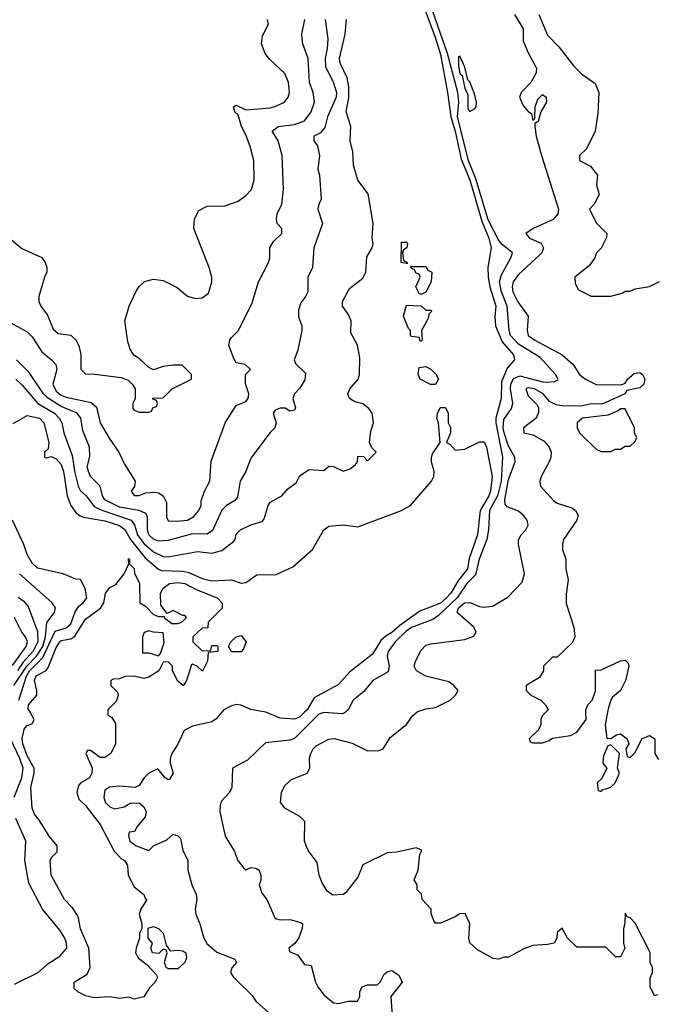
# Model space of a CAD drawing. Header units: inches. Extents: x 2380053 to 2584298, y 380219 to 546618.
# Tile 45 of 256: x 2411859 to 2414473, y 468798 to 472849. Entities that reach past the tile are written whole.
import ezdxf

# ---------------------------------------------------------------- set-up
doc = ezdxf.new("R2010")
doc.units = ezdxf.units.IN
doc.header["$MEASUREMENT"] = 0
doc.layers.add('C4416', color=7, linetype='Continuous')
doc.layers.add('C4417', color=7, linetype='Continuous')

msp = doc.modelspace()

# ---------------------------------------------------------------- linework, layer by layer
at = {"layer": 'C4416', "color": 2}
for points, elevation in [([(2412222, 470000), (2412222, 469990), (2412238, 469978), (2412253.7, 469953.7), (2412254, 469870), (2412234, 469830), (2412210, 469813.2), (2412190, 469814), (2412150, 469842), (2412138, 469842), (2412132, 469830), (2412157.3, 469770), (2412155.5, 469750), (2412146, 469730), (2412110.7, 469709.3), (2412101.4, 469698.6), (2412094, 469670), (2412102, 469642), (2412130, 469616), (2412190, 469538.8), (2412247.9, 469427.9), (2412277.5, 469397.5), (2412290.8, 469390), (2412302.8, 469370), (2412306, 469330), (2412330, 469282), (2412370, 469250.8), (2412375.3, 469235.3), (2412382, 469230), (2412358, 469190), (2412351.3, 469170), (2412362, 469130), (2412362, 469110), (2412352, 469090), (2412352, 469070), (2412338, 469030), (2412336, 469010), (2412347.9, 468987.9), (2412382, 468962), (2412421, 468921), (2412426, 468910), (2412416, 468890), (2412393.2, 468866.8), (2412370, 468829.5), (2412330, 468819), (2412310, 468828), (2412270, 468822), (2412229.1, 468829.1), (2412165.6, 468825.6), (2412130, 468834), (2412098, 468850), (2412084, 468864), (2412084, 468890), (2412137, 468923), (2412149.2, 468950), (2412143.7, 469030), (2412110, 469108.7), (2412099.6, 469159.6), (2412075.9, 469195.9), (2412043.7, 469230), (2411989.4, 469330), (2411984, 469390), (2411990, 469402), (2412014, 469426), (2412014, 469450), (2411981.2, 469490), (2411938.6, 469558.6), (2411920.2, 469580.2), (2411910, 469606), (2411905.1, 469690), (2411919.5, 469750), (2411919.5, 469770), (2411890, 469820.9), (2411871.8, 469870), (2411869.7, 469890), (2411877.2, 469930), (2411890, 469946), (2411910, 469952), (2411919, 469970), (2411902, 470000)], 58), ([(2412690.5, 470000), (2412667, 469973), (2412650, 469960.9), (2412570, 469942.9), (2412535.5, 469924.5), (2412510, 469868.7), (2412484.7, 469830), (2412478, 469810), (2412478, 469790), (2412490.7, 469749.3), (2412476, 469724), (2412470, 469722), (2412458, 469730), (2412427.3, 469767.3), (2412390, 469748.7), (2412371.3, 469730), (2412350, 469698), (2412334, 469690), (2412270, 469696), (2412228.1, 469691.9), (2412210, 469679), (2412204.9, 469650), (2412211, 469630), (2412230, 469611), (2412250, 469602.8), (2412289.1, 469610.9), (2412313.6, 469626.4), (2412350, 469626.8), (2412370.5, 469610.5), (2412378.8, 469590), (2412376, 469570), (2412342, 469530), (2412331.1, 469508.9), (2412310, 469506), (2412306.4, 469493.6), (2412312, 469470), (2412338, 469450), (2412390, 469431.3), (2412409.4, 469450.6), (2412464.8, 469475.2), (2412490, 469498), (2412510, 469491.3), (2412521, 469481), (2412530.9, 469430.9), (2412551.1, 469391.1), (2412551, 469350), (2412567.3, 469290), (2412584.9, 469250), (2412587.7, 469230), (2412580.7, 469190), (2412584, 469170), (2412600.5, 469130), (2412617.1, 469070), (2412629, 469049), (2412670, 469012.7), (2412743.6, 468983.6), (2412751.3, 468970), (2412731.1, 468948.9), (2412726, 468930), (2412738.8, 468910), (2412814.8, 468834.8), (2412830, 468812), (2412883.6, 468763.6)], 62), ([(2413199.6, 470000), (2413186.8, 469993.2), (2413110, 469999.3), (2413090, 469992), (2412990, 469891.6), (2412970, 469884.5), (2412870, 469874), (2412796.8, 469803.2), (2412734, 469770), (2412732, 469690), (2412722, 469670), (2412687.3, 469632.7), (2412683.5, 469616.5), (2412682.8, 469590), (2412704.7, 469490), (2412741, 469430), (2412756, 469390), (2412779.8, 469359.8), (2412790, 469351.3), (2412810, 469361), (2412830, 469358.8), (2412844.7, 469350), (2412850.7, 469330), (2412850.6, 469309.4), (2412844.7, 469290), (2412855.3, 469255.3), (2412876, 469230), (2412910, 469152), (2412930, 469146), (2412970, 469146.8), (2413015.3, 469135.3), (2413022, 469130), (2413021, 469110), (2413007.5, 469072.5), (2412991, 469049), (2412966, 469030), (2412970, 469014), (2413002, 469002), (2413030, 468962), (2413058, 468958), (2413076, 468890), (2413086, 468870), (2413110, 468838), (2413150, 468804.7), (2413170, 468802), (2413210, 468811.3), (2413248, 468812), (2413258, 468830), (2413258, 468850), (2413268, 468870), (2413290, 468878), (2413330, 468878), (2413342, 468890), (2413358, 468922), (2413370, 468932), (2413390, 468938), (2413418, 468918), (2413432, 468890), (2413386, 468830), (2413391, 468750)], 66), ([(2413030.9, 470000), (2413010, 469979.6), (2412990, 469971.6), (2412930, 469975.6), (2412871.3, 470000)], 62), ([(2414482, 468838), (2414470, 468834), (2414452, 468870), (2414452.7, 468907.3), (2414462, 468930), (2414462, 468950), (2414452, 468970), (2414451.6, 469011.6), (2414390, 469132), (2414370, 469154), (2414358, 469158), (2414350, 469174), (2414348.4, 469131.6), (2414342, 469110), (2414342, 469050), (2414348, 469030), (2414330, 468994), (2414310, 468994), (2414270, 469034), (2414150, 469034), (2414112, 469070), (2414090, 469112), (2414070, 469094), (2414069, 469070), (2414058, 469050), (2414030, 469044), (2413970, 469041), (2413933.2, 469026.8), (2413870, 468992), (2413850, 468992), (2413830, 468984.7), (2413806.8, 468986.8), (2413742, 469022), (2413711.1, 469051.1), (2413706, 469070), (2413711, 469131), (2413692, 469172), (2413670, 469171.3), (2413650, 469158), (2413590, 469132), (2413570, 469132), (2413562, 469142), (2413551.6, 469171.6), (2413551.3, 469190), (2413514, 469230), (2413511.6, 469251.6), (2413494, 469270), (2413494, 469290), (2413482, 469310), (2413498, 469350), (2413504.7, 469415.3), (2413512.7, 469432.7), (2413490, 469442), (2413410, 469424.7), (2413370, 469422), (2413270, 469372), (2413250, 469322), (2413201.2, 469258.8), (2413189.3, 469250.7), (2413147.3, 469247.3), (2413124, 469264), (2413101.6, 469301.6), (2413090.8, 469330), (2413082.5, 469382.5), (2413046.8, 469430), (2413037.3, 469450), (2413031, 469470), (2413032, 469550), (2413010.9, 469570.9), (2412950, 469604.7), (2412931.3, 469630), (2412936, 469670), (2412950, 469698), (2412976.9, 469723.1), (2413042, 469750), (2413052, 469770), (2413051.3, 469810), (2413056, 469830), (2413066, 469850), (2413078, 469862), (2413130, 469889), (2413152.1, 469892.1), (2413226.8, 469873.2), (2413290, 469840.9), (2413336.8, 469843.2), (2413354, 469850), (2413383.5, 469896.5), (2413450.7, 469949.3), (2413475.3, 469984.7), (2413493.2, 470000)], 70), ([(2414022.8, 470000), (2414010, 469986), (2414002, 469970), (2414002, 469950), (2413992.7, 469927.3), (2413954, 469890), (2413958, 469878), (2413970, 469874), (2414010, 469874), (2414036.4, 469883.6), (2414050, 469894), (2414124.7, 469904.7), (2414150, 469918), (2414188.7, 469970), (2414188.2, 470000)], 74), ([(2414276.8, 470000), (2414267.3, 469947.3), (2414274, 469894), (2414290, 469892), (2414313.6, 469906.4), (2414330, 469910.7), (2414358, 469890), (2414364.7, 469870), (2414352, 469850), (2414358, 469818), (2414370, 469814), (2414390, 469834), (2414418, 469890), (2414450, 469904.7), (2414472, 469890), (2414472, 469830), (2414486, 469806)], 74), ([(2411836.8, 469650), (2411868.3, 469730), (2411873.8, 469770), (2411860.5, 469810), (2411822, 469890)], 62), ([(2411838.6, 468881.4), (2411935.3, 468930), (2411974.8, 468965.2), (2412024.1, 468995.9), (2412052.7, 469030), (2412052.3, 469050), (2412045.2, 469070), (2412024.1, 469104.1), (2411953.2, 469190), (2411897, 469297), (2411880.5, 469390), (2411884, 469470), (2411843.3, 469563.3)], 62)]:
    msp.add_lwpolyline(points, dxfattribs=dict(at, elevation=elevation))
for points, elevation in [([(2414290, 469866), (2414278, 469862), (2414259.6, 469820.4), (2414258, 469790), (2414274, 469770), (2414252.7, 469727.3), (2414234, 469710), (2414238, 469678), (2414250, 469674), (2414258, 469682), (2414270, 469684.7), (2414290, 469692), (2414308, 469710), (2414326, 469750), (2414318, 469770), (2414326, 469830)], 74), ([(2412478, 469018), (2412510, 469021), (2412530, 469018), (2412542, 469010), (2412544.7, 468990), (2412538, 468970), (2412510, 468944), (2412470, 468944), (2412462, 468950), (2412455.3, 468970), (2412466, 469010), (2412462, 469022), (2412450, 469026), (2412432, 469008), (2412406, 469010), (2412398, 469030), (2412406, 469050), (2412388, 469070), (2412388, 469112), (2412410, 469118), (2412430, 469111), (2412450, 469091.3), (2412462, 469042)], 58)]:
    msp.add_lwpolyline(points, close=True, dxfattribs=dict(at, elevation=elevation))
at = {"layer": 'C4417', "color": 2}
for points, elevation in [([(2413521.3, 472901.3), (2413570, 472773), (2413590, 472706), (2413618.9, 472550), (2413632.3, 472450), (2413650, 472390.5), (2413674.9, 472274.9), (2413710, 472190.4), (2413759.6, 472019.6), (2413788.9, 471950), (2413798.9, 471910), (2413785.2, 471830), (2413785.5, 471790), (2413792.3, 471750), (2413816.9, 471670), (2413812.7, 471627.3), (2413815.8, 471590), (2413843.2, 471523.2), (2413890.5, 471470), (2413894, 471450), (2413864.1, 471415.9), (2413841.3, 471358.7), (2413839.7, 471290), (2413817.4, 471210), (2413816.8, 471190), (2413845.5, 471050), (2413838.8, 470950), (2413824.2, 470890), (2413791.1, 470830), (2413787.5, 470750), (2413780.2, 470710), (2413748.3, 470630), (2413734.2, 470565.8), (2413698, 470530), (2413657.8, 470470), (2413581.6, 470398.4), (2413558.3, 470381.7), (2413470, 470348.5), (2413447.3, 470332.7), (2413403.7, 470290), (2413374, 470250), (2413370.4, 470230), (2413378.4, 470190), (2413374.2, 470165.8), (2413311, 470130), (2413274.4, 470085.6), (2413230.9, 470049.1), (2413210.6, 470009.4), (2413199.8, 470000.2), (2413199.6, 470000)], 66), ([(2413493.2, 470000), (2413496.9, 470003.1), (2413530, 470014), (2413570, 470019), (2413630, 470049), (2413652, 470070), (2413662, 470090), (2413644.7, 470110), (2413624.5, 470124.5), (2413530, 470148), (2413490.8, 470170), (2413482, 470190), (2413487.3, 470210), (2413510, 470255.3), (2413530, 470276), (2413550, 470282), (2413690, 470299.5), (2413726.8, 470313.2), (2413736, 470330), (2413726.8, 470350), (2413658, 470410), (2413663.7, 470430), (2413688.2, 470450), (2413710, 470451.8), (2413750, 470435.1), (2413767.1, 470432.9), (2413803.5, 470436.5), (2413866.4, 470473.6), (2413925.4, 470534.6), (2413936, 470570), (2413910.8, 470690), (2413910.9, 470709.1), (2413921, 470730), (2413941, 470750), (2413951, 470770), (2413946, 470790), (2413931.3, 470810), (2413910, 470826.8), (2413864.7, 470844.7), (2413855.5, 470855.5), (2413854.4, 470874.4), (2413870, 470957.2), (2413897.1, 471030), (2413895.5, 471050), (2413870, 471094.9), (2413852.1, 471150), (2413847.9, 471170), (2413850, 471204), (2413881.3, 471250), (2413887.2, 471270), (2413877.3, 471330), (2413879, 471350), (2413890, 471373.3), (2413916.5, 471383.5), (2414010, 471359.8), (2414030, 471358.5), (2414059.2, 471360.8), (2414073, 471367), (2414073.4, 471370), (2414062.4, 471390), (2413999.4, 471459.4), (2413910, 471514.3), (2413877.4, 471550), (2413872, 471570), (2413864, 471670), (2413840.2, 471730), (2413832.9, 471770), (2413840.2, 471799.8), (2413879.3, 471870), (2413885.5, 471890), (2413844, 471924), (2413830, 471940.9), (2413785.9, 472025.9), (2413734.7, 472194.7), (2413705.5, 472270), (2413660.1, 472450), (2413665.8, 472510), (2413661, 472550), (2413618.5, 472710), (2413548.8, 472910)], 70), ([(2413894.8, 472870), (2413930, 472812), (2413930, 472762), (2413950, 472712), (2413984.7, 472650), (2413982.8, 472630), (2413962, 472590), (2413921.1, 472550), (2413914.9, 472530), (2413930, 472496.3), (2413950, 472471), (2413963.6, 472463.6), (2413970, 472434), (2413978, 472442), (2413979, 472490), (2413990, 472522), (2414010, 472541), (2414024.7, 472530), (2414026, 472510), (2414002, 472470), (2413992, 472430), (2413978, 472422), (2413978, 472410), (2413983.8, 472370), (2414005.7, 472290), (2414074.9, 472070), (2414072.7, 472050), (2414053, 472027), (2413970.8, 471990), (2413940.7, 471970), (2413956, 471950), (2414004, 471930), (2414014, 471910), (2414007.3, 471890), (2413999, 471881), (2413910, 471800.7), (2413889.2, 471770.8), (2413884, 471750), (2413887.7, 471730), (2413908.4, 471688.4), (2413950.6, 471630), (2413946, 471570), (2413950.7, 471550), (2413977.3, 471530), (2414090.8, 471470), (2414136, 471430), (2414161, 471390), (2414186, 471370), (2414230, 471348.9), (2414332.7, 471347.3), (2414350, 471354), (2414359.6, 471370), (2414385.9, 471394.1), (2414410, 471397.4), (2414420.4, 471390), (2414430.2, 471369.8), (2414426.4, 471350), (2414410, 471335.1), (2414356.3, 471323.7), (2414347.3, 471310), (2414267.7, 471272.3), (2414250, 471267.8), (2414210, 471268.7), (2414170, 471259.3), (2414090, 471260.5), (2414065.1, 471265.1), (2414038.6, 471278.6), (2414012.7, 471310), (2413976, 471330), (2413950, 471334), (2413940.7, 471330), (2413950, 471302), (2413986.4, 471266.4), (2413993.4, 471253.4), (2413993.4, 471233.4), (2413982.8, 471210), (2413931.3, 471170), (2413932, 471150), (2413970, 471140.7), (2414015.6, 471115.6), (2414037.3, 471090), (2414044.9, 471070), (2414044, 471050), (2414036.3, 471030), (2414004, 470970), (2413998.8, 470950), (2414001, 470930), (2414056, 470870), (2414070, 470860.7), (2414130, 470841), (2414144.7, 470830), (2414156, 470810), (2414151, 470790), (2414096, 470710), (2414091, 470690), (2414091, 470670), (2414106, 470630), (2414106, 470590), (2414115.3, 470544.7), (2414106.4, 470486.4), (2414107.1, 470447.1), (2414138, 470350), (2414142, 470310), (2414132.7, 470287.3), (2414070, 470226), (2414050, 470226), (2414014, 470190), (2414014, 470170), (2413996.9, 470143.1), (2413942, 470110), (2413942, 470090), (2413962, 470070), (2414002, 470050), (2414022, 470030), (2414032, 470010), (2414022.8, 470000)], 74), ([(2413994.8, 472870), (2414030, 472784.7), (2414076.8, 472736.8), (2414138, 472658), (2414170, 472626.8), (2414226.4, 472586.4), (2414241, 472550), (2414236.8, 472463.2), (2414226, 472390), (2414190, 472318), (2414162, 472290), (2414162, 472270), (2414206.4, 472246.4), (2414236, 472210), (2414231.3, 472170), (2414242, 472130), (2414222, 472090), (2414202, 472070), (2414230, 472014), (2414274, 471970), (2414272.7, 471952.7), (2414250.9, 471909.1), (2414232, 471890), (2414224.7, 471870), (2414202, 471838), (2414142, 471790), (2414143.6, 471763.6), (2414158, 471738), (2414210, 471712), (2414290, 471712), (2414336.4, 471723.6), (2414350, 471732), (2414370, 471732), (2414390, 471742), (2414450, 471752), (2414490, 471772)], 78), ([(2411808, 471610), (2411890, 471564.9), (2411910, 471544), (2411950, 471482), (2411990.3, 471450.3), (2412008, 471430), (2412012.7, 471410), (2411995.3, 471350), (2412010, 471320.4), (2412030, 471304.6), (2412050, 471296.5), (2412153.8, 471273.8), (2412175.6, 471255.6), (2412190.5, 471190), (2412227.1, 471127.1), (2412267.3, 471070), (2412290, 471021), (2412334.8, 470950), (2412330.9, 470929.1), (2412318, 470910), (2412330, 470892), (2412350, 470891.3), (2412377.5, 470902.5), (2412410, 470905.5), (2412430, 470902), (2412450, 470890.8), (2412462.4, 470862.4), (2412463.4, 470803.4), (2412470, 470786.8), (2412505.5, 470785.5), (2412550, 470790.7), (2412575.3, 470804.7), (2412596, 470830), (2412605.2, 470850), (2412605.2, 470870), (2412619.3, 470910), (2412641.2, 470950), (2412646.8, 471033.2), (2412706.3, 471193.7), (2412750, 471262), (2412790, 471278), (2412799, 471290), (2412801.2, 471310), (2412788.4, 471351.6), (2412788, 471390), (2412808, 471410), (2412786, 471430), (2412750, 471438), (2412738, 471458), (2412719, 471510), (2412724, 471530), (2412730, 471542), (2412759, 471570), (2412815.5, 471684.5), (2412842, 471770), (2412882, 471850), (2412888, 471870), (2412888, 471910), (2412903.1, 471936.9), (2412938, 471970), (2412938, 471990), (2412918, 472010), (2412915.3, 472030), (2412918, 472050), (2412938, 472090), (2412944, 472150), (2412939, 472290), (2412922.7, 472350), (2412897.2, 472390), (2412922, 472410), (2412990, 472418.4), (2413030, 472433.4), (2413058.4, 472470), (2413071.8, 472510), (2413065.6, 472550), (2413051.8, 472590), (2413045.1, 472690), (2413023.7, 472750), (2413020.9, 472770), (2413019.5, 472790), (2413031.6, 472850)], 74), ([(2411824.5, 471944.5), (2411867.9, 471907.9), (2411950, 471871), (2411964.7, 471850), (2411970.9, 471830.9), (2411971, 471810), (2411961, 471790), (2411938, 471710), (2411938, 471690), (2411946, 471670), (2411973.4, 471633.4), (2411996.3, 471576.3), (2412018, 471558), (2412070, 471551.3), (2412090.9, 471530.9), (2412103.5, 471503.5), (2412111, 471470), (2412111.3, 471411.3), (2412130, 471392), (2412168.9, 471391.1), (2412276.9, 471376.9), (2412305.4, 471365.4), (2412322, 471350), (2412334, 471330), (2412334, 471290), (2412324.7, 471270), (2412324.7, 471250), (2412330, 471242), (2412350, 471234), (2412390, 471234), (2412402, 471238), (2412407.3, 471252.7), (2412422, 471258), (2412426, 471270), (2412422, 471282), (2412407.3, 471287.3), (2412407.3, 471292.7), (2412450, 471294), (2412486, 471330), (2412566, 471370), (2412566, 471390), (2412527.3, 471427.3), (2412490, 471428), (2412450, 471422), (2412410, 471408), (2412390, 471418), (2412350, 471455.3), (2412328.9, 471468.9), (2412313.2, 471493.2), (2412304.1, 471524.1), (2412292.3, 471610), (2412309.3, 471670), (2412337.2, 471730), (2412350, 471751.3), (2412372, 471772), (2412410, 471781), (2412450, 471776), (2412507.1, 471747.1), (2412550, 471711.3), (2412582, 471702), (2412610, 471704.7), (2412635.5, 471724.5), (2412649, 471770), (2412649, 471790), (2412639, 471830), (2412575.3, 471990), (2412578, 472030), (2412596.4, 472063.6), (2412630, 472082), (2412703.6, 472083.6), (2412758, 472102), (2412790, 472126), (2412812.7, 472150), (2412823.7, 472190), (2412822, 472270), (2412807.3, 472327.3), (2412790, 472375.3), (2412771.8, 472410), (2412758, 472458), (2412744, 472470), (2412738, 472490), (2412750, 472498), (2412790, 472478.8), (2412890, 472486.8), (2412910, 472491.3), (2412948, 472510), (2412964, 472530), (2412969, 472550), (2412965.2, 472590), (2412950, 472628), (2412886.3, 472686.3), (2412869, 472710), (2412854, 472750), (2412858, 472782), (2412882, 472830), (2412879, 472850)], 78), ([(2411843.8, 471370), (2411870, 471346), (2411933.7, 471270), (2412002, 471230), (2412022, 471210), (2412032.2, 471190), (2412041.3, 471150), (2412075.8, 471055.8), (2412085.5, 470985.4), (2412100.3, 470930), (2412110, 470910.6), (2412133, 470890), (2412165.7, 470845.7), (2412192.4, 470832.4), (2412317.6, 470790), (2412331.1, 470771.1), (2412344.2, 470730), (2412370, 470694), (2412410, 470659.6), (2412450, 470641.3), (2412470, 470639.5), (2412590, 470660.7), (2412650, 470654.9), (2412690, 470664.9), (2412738, 470702), (2412745.2, 470710), (2412750, 470732), (2412768, 470750), (2412810, 470770.8), (2412856, 470784), (2412864.7, 470795.3), (2412881.2, 470850), (2412890, 470864.7), (2412938, 470890), (2412961.5, 470918.5), (2412996, 470944), (2413009.5, 470970.5), (2413030, 470986), (2413050, 470998), (2413110, 470994), (2413130, 471012), (2413150, 471011.3), (2413190, 470991.3), (2413218, 471002), (2413240.4, 471019.6), (2413248, 471030), (2413250, 471054), (2413272.7, 471052.7), (2413290, 471034), (2413326, 471070), (2413307.3, 471087.3), (2413298, 471110), (2413303.1, 471156.9), (2413314, 471190), (2413309, 471230), (2413295.3, 471250), (2413270, 471269.2), (2413237.5, 471277.5), (2413215.3, 471290), (2413209, 471310), (2413217.2, 471330), (2413251.8, 471370), (2413257, 471390), (2413258, 471458), (2413249, 471510), (2413220.9, 471560.9), (2413222, 471610), (2413210, 471637.2), (2413186.6, 471670), (2413187, 471690), (2413216.3, 471743.7), (2413270, 471785.5), (2413282.9, 471810), (2413286.6, 471873.4), (2413308.7, 471910), (2413312.9, 471927.1), (2413309, 471950), (2413312.7, 472010), (2413292, 472132), (2413250, 472188.7), (2413232.7, 472250), (2413230, 472306), (2413218, 472350), (2413220.9, 472410), (2413201.6, 472470), (2413212.3, 472527.7), (2413213.4, 472573.4), (2413206.6, 472610), (2413176.9, 472670), (2413175.1, 472690), (2413197.6, 472790), (2413203, 472850)], 66), ([(2413116.2, 472850), (2413126, 472770), (2413124.2, 472730), (2413115.4, 472690), (2413117, 472657), (2413150, 472589.2), (2413162, 472550), (2413161.1, 472530), (2413124.7, 472450), (2413113.9, 472406.1), (2413096.3, 472383.7), (2413069.3, 472370), (2413069.4, 472350), (2413084.5, 472330), (2413092, 472290), (2413085.6, 472234.4), (2413092.7, 472210), (2413099, 472110), (2413089.4, 472090.6), (2413086, 472070), (2413104, 472010), (2413069.4, 471910), (2413064, 471830), (2413044.5, 471790), (2413044, 471730), (2413035.3, 471710), (2413015.5, 471684.5), (2413006.3, 471653.7), (2413006.3, 471626.3), (2413019, 471590), (2413019, 471570), (2413002.7, 471490), (2412988.7, 471450), (2412994, 471434), (2413035.1, 471395.1), (2413032.5, 471367.5), (2413010, 471331.3), (2412989, 471310), (2412982, 471290), (2412992.9, 471252.9), (2412990, 471242), (2412970, 471238), (2412951.1, 471251.1), (2412930, 471251), (2412910, 471242), (2412902, 471230), (2412914, 471190), (2412909, 471170), (2412889.4, 471150.6), (2412810, 471044.7), (2412789.3, 470990), (2412766.6, 470950), (2412754.9, 470885.1), (2412742.7, 470870), (2412709.7, 470850.3), (2412690, 470830.7), (2412652.6, 470747.4), (2412630, 470732.4), (2412570, 470733.8), (2412470, 470706), (2412430, 470704), (2412410, 470712), (2412390.4, 470730), (2412384.9, 470750), (2412385.1, 470805.1), (2412378, 470818), (2412351.3, 470830), (2412270, 470843.9), (2412210, 470873.4), (2412200.3, 470890), (2412190.3, 470930.3), (2412150.8, 470970), (2412142, 470990), (2412137.3, 471010), (2412148.1, 471051.9), (2412146.4, 471090), (2412118.8, 471158.8), (2412110.4, 471210), (2412096.3, 471230), (2412030, 471257.6), (2411973.4, 471293.4), (2411957.4, 471310), (2411898.3, 471398.3), (2411846, 471450)], 70), ([(2411832.5, 471187.5), (2411890, 471221), (2411941, 471210), (2411959.1, 471190), (2411978.8, 471110), (2411976, 471084), (2411962, 471070), (2411962, 471050), (2411970, 471046), (2411990, 471052), (2412010, 471042.8), (2412030, 471018.8), (2412039.5, 470990), (2412054, 470890), (2412070.3, 470850), (2412090, 470821.3), (2412107.5, 470807.5), (2412122.4, 470802.4), (2412210, 470787.4), (2412270, 470768.8), (2412291.7, 470751.7), (2412315.5, 470710), (2412375.5, 470635.5), (2412430, 470588.9), (2412443.1, 470583.1), (2412530, 470580.2), (2412555.3, 470575.3), (2412610, 470550.4), (2412650, 470540.3), (2412730, 470544.9), (2412770, 470530.6), (2412790, 470534), (2412834.5, 470565.5), (2412913.8, 470566.2), (2412982.5, 470597.5), (2413062.9, 470670), (2413109.7, 470750.3), (2413130, 470764.9), (2413189.6, 470770.4), (2413250, 470763.1), (2413430, 470830.4), (2413466.6, 470850), (2413552.7, 470950), (2413562.7, 470970), (2413563.7, 470990), (2413552.3, 471030), (2413552.7, 471050), (2413556.5, 471063.5), (2413588, 471110), (2413582, 471190), (2413575.3, 471210), (2413578, 471230), (2413590, 471254), (2413610, 471254), (2413622, 471230), (2413622, 471190), (2413630.9, 471170.9), (2413631, 471150), (2413614, 471110), (2413630, 471102), (2413650, 471078), (2413690, 471082), (2413750, 471112), (2413770, 471112), (2413778.8, 471090), (2413802.4, 470970), (2413795.2, 470910), (2413788.4, 470890), (2413753.6, 470830), (2413742.6, 470730), (2413707.3, 470632.7), (2413700.3, 470590), (2413660.7, 470539.3), (2413632.6, 470490), (2413614.6, 470470), (2413590, 470448.8), (2413504.5, 470415.5), (2413422.9, 470357.1), (2413390, 470327.4), (2413365.9, 470314.1), (2413344.9, 470295.1), (2413310, 470239.5), (2413215.1, 470164.9), (2413170, 470114.7), (2413070, 470059.6), (2413041.1, 470010), (2413030.9, 470000)], 62), ([(2411855.8, 470050), (2411887.8, 470147.8), (2411899.9, 470170), (2411954.6, 470225.4), (2412005.8, 470334.2), (2412050, 470346.9), (2412070, 470363.1), (2412087, 470413), (2412103.1, 470436.9), (2412120.9, 470450), (2412135.1, 470470), (2412129.1, 470509.1), (2412110, 470546), (2412090, 470548), (2412038, 470570), (2411933, 470593), (2411910, 470612.7), (2411890, 470649.2), (2411876.4, 470690), (2411829.8, 470790)], 62), ([(2411902, 470000), (2411894, 470014), (2411896, 470030), (2411929.3, 470070.7), (2411929.4, 470090), (2411919.6, 470130), (2411926.6, 470150), (2411967.7, 470172.3), (2411976.2, 470183.8), (2412010, 470266.8), (2412024.7, 470290), (2412030, 470294.9), (2412070, 470302.4), (2412086.4, 470313.6), (2412130, 470382.8), (2412191.3, 470428.7), (2412205.6, 470450), (2412212.7, 470490), (2412230, 470513), (2412254.8, 470525.2), (2412289, 470570), (2412308, 470610), (2412307.3, 470632.7), (2412311.1, 470628.9), (2412311.1, 470611.1), (2412330, 470592), (2412331.3, 470571.3), (2412351.6, 470531.6), (2412354, 470450), (2412376.9, 470436.9), (2412410, 470402), (2412430, 470394), (2412454, 470394), (2412454, 470390), (2412484.7, 470364.7), (2412510, 470364.7), (2412526, 470370), (2412546, 470390), (2412538, 470398), (2412530, 470398), (2412490, 470418), (2412466, 470406), (2412440.4, 470440.4), (2412438, 470490), (2412448.7, 470510), (2412475.3, 470530), (2412510, 470533.7), (2412538, 470530), (2412584.7, 470504.7), (2412671.3, 470470), (2412691.6, 470448.4), (2412692, 470428), (2412634, 470370), (2412632.7, 470347.3), (2412610, 470346), (2412572, 470310), (2412572, 470290), (2412610, 470252), (2412646, 470254), (2412650, 470274), (2412670, 470274), (2412674, 470270), (2412674, 470250), (2412634, 470246), (2412631.3, 470210), (2412611.6, 470168.4), (2412590, 470188), (2412570, 470198), (2412565.4, 470194.6), (2412544.7, 470130), (2412531, 470109), (2412510, 470128), (2412488, 470170), (2412488, 470190), (2412470, 470208), (2412450, 470206), (2412432, 470170), (2412390, 470143.7), (2412370, 470139.3), (2412330, 470148.7), (2412292.7, 470147.3), (2412270, 470138), (2412243.6, 470136.4), (2412234, 470130), (2412234, 470110), (2412262, 470082), (2412264.7, 470070), (2412256, 470044), (2412222, 470010), (2412222, 470000)], 58), ([(2411835.3, 470110), (2411888.5, 470190), (2411928.3, 470230), (2411954, 470270), (2411965.2, 470310), (2411970.9, 470369.1), (2412002.7, 470410), (2412006, 470430), (2411991.2, 470451.2), (2411858, 470570)], 66), ([(2411853.4, 470473.4), (2411876.3, 470456.3), (2411894.6, 470434.6), (2411932.1, 470332.1), (2411934.3, 470290), (2411913.7, 470250), (2411873.6, 470206.4), (2411850, 470172.3)], 70), ([(2411830, 470192.9), (2411885.4, 470270), (2411891.1, 470290), (2411883.6, 470310), (2411867.8, 470330), (2411838.4, 470390)], 74), ([(2414188.2, 470000), (2414188, 470010), (2414195.3, 470030), (2414213.2, 470050), (2414227.3, 470087.3), (2414227.3, 470172.7), (2414250, 470174), (2414330, 470212), (2414350, 470214), (2414362, 470202), (2414364.7, 470190), (2414350.7, 470130), (2414330.7, 470090), (2414297.5, 470062.5), (2414290.4, 470049.6), (2414280.3, 470019.7), (2414276.8, 470000)], 74), ([(2412871.3, 470000), (2412870, 470000.5), (2412810, 470011.3), (2412770, 470029.6), (2412750, 470031.5), (2412730, 470026), (2412699.1, 470010), (2412690.5, 470000)], 62)]:
    msp.add_lwpolyline(points, dxfattribs=dict(at, elevation=elevation))
for points, elevation in [([(2413670, 472699), (2413664.5, 472695.5), (2413664.2, 472655.8), (2413670, 472627.7), (2413679.2, 472619.2), (2413690, 472567.3), (2413701.7, 472541.7), (2413702.6, 472482.6), (2413710, 472470.8), (2413730, 472482.4), (2413736.3, 472490), (2413738, 472510), (2413730, 472544), (2413710, 472593.2), (2413702, 472602), (2413690, 472654)], 74), ([(2413450, 471846), (2413428, 471850), (2413430, 471934), (2413450, 471934), (2413454, 471930), (2413452, 471910), (2413438, 471902), (2413434, 471890), (2413438, 471858), (2413452, 471852), (2413454, 471846)], 62), ([(2413510, 471718), (2413502, 471722), (2413488, 471750), (2413506, 471790), (2413502, 471802), (2413490, 471806), (2413482, 471822), (2413470, 471826), (2413466, 471834), (2413530, 471834), (2413538, 471818), (2413554, 471810), (2413552, 471770), (2413530, 471728)], 62), ([(2413530, 471654), (2413550, 471654), (2413554, 471650), (2413542, 471638), (2413539.6, 471620.4), (2413512, 471570), (2413514, 471530), (2413510, 471526), (2413506, 471526), (2413502, 471542), (2413470, 471546), (2413466, 471550), (2413466, 471570), (2413458, 471578), (2413438, 471630), (2413450, 471674), (2413510, 471672)], 62), ([(2413570, 471348), (2413548.9, 471348.9), (2413506, 471370), (2413498, 471390), (2413502, 471418), (2413530, 471422), (2413550, 471412), (2413571.3, 471391.3), (2413582, 471370)], 62), ([(2414330, 471248.7), (2414320.7, 471239.3), (2414278, 471222), (2414174, 471210), (2414152, 471190), (2414152, 471170), (2414162, 471150), (2414230, 471082), (2414250, 471072), (2414290, 471072), (2414310, 471082), (2414330, 471082), (2414350, 471094), (2414370, 471094), (2414390, 471114), (2414398, 471130), (2414388.4, 471148.4), (2414388, 471170), (2414350, 471248)], 78), ([(2412390, 470335.3), (2412371.3, 470328.7), (2412364.7, 470310), (2412364.7, 470244.7), (2412390, 470244.7), (2412430, 470232), (2412439, 470241), (2412453.6, 470286.4), (2412450, 470326), (2412409.1, 470329.1)], 58), ([(2412730, 470248), (2412718, 470270), (2412728, 470290), (2412749.2, 470310.8), (2412770, 470316), (2412791, 470290), (2412779.8, 470260.2), (2412770, 470248)], 58)]:
    msp.add_lwpolyline(points, close=True, dxfattribs=dict(at, elevation=elevation))

doc.saveas('drawing.dxf')
